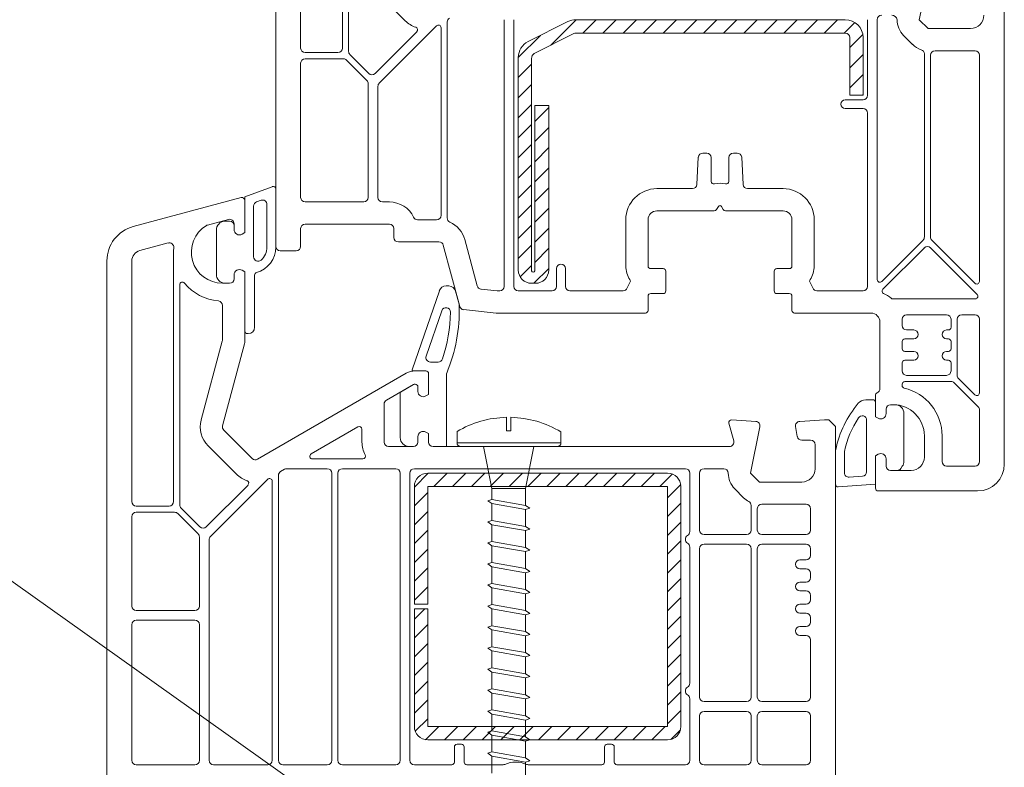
# Model space of a CAD drawing. Header units: millimetres. Extents: x -456324 to -444643, y 41194 to 44766.
# Tile 20 of 23: x -445247 to -445136, y 42923 to 43007. Entities that reach past the tile are written whole.
import ezdxf

# ---------------------------------------------------------------- set-up
doc = ezdxf.new("R2010")
doc.units = ezdxf.units.MM
doc.header["$MEASUREMENT"] = 0
doc.linetypes.add('DASHED', pattern=[19.05, 12.7, -6.35])

msp = doc.modelspace()

# ---------------------------------------------------------------- linework, layer by layer
at = {"color": 154, "linetype": 'Continuous', "lineweight": 13}
for p, q in [((-445216.19, 42921.15), (-445373.88, 43033.06)), ((-445185.51, 43006.76), (-445189.99, 43004.52)), ((-445187.44, 43004.12), (-445184.59, 43006.97)), ((-445154.29, 43006.97), (-445184.62, 43006.97)), ((-445183.83, 43005.47), (-445182.33, 43006.97)), ((-445181.56, 43005.47), (-445180.06, 43006.97)), ((-445179.3, 43005.47), (-445177.8, 43006.97)), ((-445177.04, 43005.47), (-445175.54, 43006.97)), ((-445174.77, 43005.47), (-445173.27, 43006.97)), ((-445172.51, 43005.47), (-445171.01, 43006.97)), ((-445170.25, 43005.47), (-445168.75, 43006.97)), ((-445167.99, 43005.47), (-445166.49, 43006.97)), ((-445165.72, 43005.47), (-445164.22, 43006.97)), ((-445163.46, 43005.47), (-445161.96, 43006.97)), ((-445161.2, 43005.47), (-445159.7, 43006.97)), ((-445158.93, 43005.47), (-445157.43, 43006.97)), ((-445156.67, 43005.47), (-445155.17, 43006.97)), ((-445154.41, 43005.47), (-445153.22, 43006.66)), ((-445189.31, 43003.18), (-445184.84, 43005.42)), ((-445184.62, 43005.47), (-445154.29, 43005.47)), ((-445191.09, 43002.73), (-445188.61, 43005.21)), ((-445153.79, 43003.83), (-445152.32, 43005.3)), ((-445153.79, 43004.97), (-445153.79, 42998.47)), ((-445152.29, 42998.47), (-445152.29, 43004.97)), ((-445191.09, 43002.73), (-445191.09, 42978.82)), ((-445189.59, 42978.71), (-445189.59, 43002.61)), ((-445153.79, 43001.56), (-445152.29, 43003.06)), ((-445191.09, 43000.47), (-445189.59, 43001.97)), ((-445153.79, 42999.3), (-445152.29, 43000.8)), ((-445191.09, 42998.2), (-445189.59, 42999.7)), ((-445153.79, 42998.47), (-445152.29, 42998.47)), ((-445152.36, 42998.47), (-445152.29, 42998.54)), ((-445191.09, 42995.94), (-445189.59, 42997.44)), ((-445189.25, 42997.32), (-445189.25, 42978.73)), ((-445187.67, 42997.32), (-445189.25, 42997.32)), ((-445189.25, 42995.52), (-445187.67, 42997.1)), ((-445187.67, 42978.82), (-445187.67, 42997.32)), ((-445191.09, 42993.68), (-445189.59, 42995.18)), ((-445189.25, 42993.26), (-445187.67, 42994.84)), ((-445191.09, 42991.42), (-445189.59, 42992.92)), ((-445189.25, 42991), (-445187.67, 42992.58)), ((-445191.09, 42989.15), (-445189.59, 42990.65)), ((-445189.25, 42988.74), (-445187.67, 42990.32)), ((-445191.09, 42986.89), (-445189.59, 42988.39)), ((-445189.25, 42986.47), (-445187.67, 42988.05)), ((-445191.09, 42984.63), (-445189.59, 42986.13)), ((-445189.25, 42984.21), (-445187.67, 42985.79)), ((-445191.09, 42982.36), (-445189.59, 42983.86)), ((-445189.25, 42981.95), (-445187.67, 42983.53)), ((-445191.09, 42980.1), (-445189.59, 42981.6)), ((-445189.25, 42979.68), (-445187.67, 42981.26)), ((-445190.88, 42978.05), (-445189.59, 42979.34)), ((-445189.35, 42977.32), (-445187.67, 42979)), ((-445189.59, 42977.32), (-445189.17, 42977.32)), ((-445202.79, 42954.41), (-445201.23, 42955.97)), ((-445174.29, 42955.97), (-445201.29, 42955.97)), ((-445200.61, 42954.47), (-445199.11, 42955.97)), ((-445198.49, 42954.47), (-445196.99, 42955.97)), ((-445196.37, 42954.47), (-445194.87, 42955.97)), ((-445194.25, 42954.47), (-445192.75, 42955.97)), ((-445192.13, 42954.47), (-445190.63, 42955.97)), ((-445190.01, 42954.47), (-445188.51, 42955.97)), ((-445187.88, 42954.47), (-445186.38, 42955.97)), ((-445185.76, 42954.47), (-445184.26, 42955.97)), ((-445183.64, 42954.47), (-445182.14, 42955.97)), ((-445181.52, 42954.47), (-445180.02, 42955.97)), ((-445179.4, 42954.47), (-445177.9, 42955.97)), ((-445177.28, 42954.47), (-445175.78, 42955.97)), ((-445175.16, 42954.47), (-445173.76, 42955.87)), ((-445202.79, 42954.47), (-445202.79, 42941.22)), ((-445201.29, 42954.47), (-445174.29, 42954.47)), ((-445201.29, 42941.22), (-445201.29, 42954.47)), ((-445174.29, 42953.21), (-445172.81, 42954.7)), ((-445174.29, 42954.47), (-445174.29, 42927.47)), ((-445172.79, 42927.47), (-445172.79, 42954.47)), ((-445202.79, 42952.29), (-445201.29, 42953.79)), ((-445174.29, 42951.09), (-445172.79, 42952.59)), ((-445202.79, 42950.17), (-445201.29, 42951.67)), ((-445174.29, 42948.97), (-445172.79, 42950.47)), ((-445202.79, 42948.05), (-445201.29, 42949.55)), ((-445174.29, 42946.85), (-445172.79, 42948.35)), ((-445202.79, 42945.93), (-445201.29, 42947.43)), ((-445174.29, 42944.73), (-445172.79, 42946.23)), ((-445202.79, 42943.81), (-445201.29, 42945.31)), ((-445174.29, 42942.61), (-445172.79, 42944.11)), ((-445202.79, 42941.68), (-445201.29, 42943.18)), ((-445202.79, 42941.22), (-445201.29, 42941.22)), ((-445174.29, 42940.49), (-445172.79, 42941.99)), ((-445202.79, 42940.72), (-445202.79, 42927.47)), ((-445202.79, 42939.56), (-445201.63, 42940.72)), ((-445201.29, 42940.72), (-445202.79, 42940.72)), ((-445201.29, 42927.47), (-445201.29, 42940.72)), ((-445202.79, 42937.44), (-445201.29, 42938.94)), ((-445174.29, 42938.37), (-445172.79, 42939.87)), ((-445202.79, 42935.32), (-445201.29, 42936.82)), ((-445174.29, 42936.24), (-445172.79, 42937.74)), ((-445174.29, 42934.12), (-445172.79, 42935.62)), ((-445202.79, 42933.2), (-445201.29, 42934.7)), ((-445174.29, 42932), (-445172.79, 42933.5)), ((-445202.79, 42931.08), (-445201.29, 42932.58)), ((-445174.29, 42929.88), (-445172.79, 42931.38)), ((-445202.79, 42928.96), (-445201.29, 42930.46)), ((-445174.29, 42927.76), (-445172.79, 42929.26)), ((-445202.69, 42926.93), (-445201.29, 42928.34)), ((-445201.52, 42925.99), (-445200.04, 42927.47)), ((-445174.29, 42927.47), (-445201.29, 42927.47)), ((-445199.41, 42925.97), (-445197.91, 42927.47)), ((-445197.29, 42925.97), (-445195.79, 42927.47)), ((-445195.17, 42925.97), (-445193.67, 42927.47)), ((-445193.05, 42925.97), (-445191.55, 42927.47)), ((-445190.93, 42925.97), (-445189.43, 42927.47)), ((-445188.81, 42925.97), (-445187.31, 42927.47)), ((-445186.69, 42925.97), (-445185.19, 42927.47)), ((-445184.57, 42925.97), (-445183.07, 42927.47)), ((-445182.44, 42925.97), (-445180.94, 42927.47)), ((-445180.32, 42925.97), (-445178.82, 42927.47)), ((-445178.2, 42925.97), (-445176.7, 42927.47)), ((-445176.08, 42925.97), (-445174.58, 42927.47)), ((-445173.91, 42926.02), (-445172.84, 42927.09)), ((-445201.29, 42925.97), (-445174.29, 42925.97))]:
    msp.add_line(p, q, dxfattribs=at)
at = {"color": 7, "linetype": 'Continuous', "lineweight": 20}
for p, q in [((-445218.39, 43030.84), (-445218.39, 42981.47)), ((-445215.59, 43003.77), (-445215.59, 43030.84)), ((-445210.89, 43031.82), (-445210.89, 43003.77)), ((-445210.19, 43003.4), (-445210.19, 43028.16)), ((-445145.96, 43006.97), (-445144.9, 43012.19)), ((-445136.39, 42956.97), (-445136.39, 43012.22)), ((-445207.01, 43010.05), (-445203.81, 43006.85)), ((-445199.09, 43006.72), (-445199.09, 42984.67)), ((-445192.69, 42976.97), (-445192.69, 43006.97)), ((-445191.59, 43006.97), (-445191.59, 42976.97)), ((-445151.79, 42998.47), (-445151.79, 43006.97)), ((-445150.69, 42977.74), (-445150.69, 43006.97)), ((-445144.96, 43005.97), (-445145.96, 43006.97)), ((-445202.51, 43005.62), (-445207.22, 43000.92)), ((-445200.3, 43006.28), (-445206.74, 42999.84)), ((-445199.79, 42984.97), (-445199.79, 43006.07)), ((-445140.19, 43005.97), (-445144.96, 43005.97)), ((-445147.73, 43005.2), (-445146.73, 43004.2)), ((-445211.39, 43003.27), (-445215.09, 43003.27)), ((-445139.69, 43003.47), (-445144.19, 43003.47)), ((-445215.59, 43002.07), (-445215.59, 42986.97)), ((-445210.77, 43002.57), (-445215.09, 43002.57)), ((-445208.14, 43000.14), (-445210.42, 43002.42)), ((-445207.92, 43000.92), (-445210.04, 43003.04)), ((-445145.39, 43003.12), (-445145.39, 42982.53)), ((-445144.69, 43002.97), (-445144.69, 42982.53)), ((-445139.19, 42977.54), (-445139.19, 43002.97)), ((-445207.99, 42986.97), (-445207.99, 42999.79)), ((-445206.89, 42999.48), (-445206.89, 42986.97)), ((-445154.29, 42997.97), (-445152.29, 42997.97)), ((-445152.29, 42996.97), (-445154.29, 42996.97)), ((-445151.79, 42976.97), (-445151.79, 42996.47)), ((-445170.99, 42988.44), (-445170.83, 42991.5)), ((-445170.33, 42991.97), (-445169.89, 42991.97)), ((-445169.39, 42991.47), (-445169.39, 42988.79)), ((-445167.39, 42988.79), (-445167.39, 42991.47)), ((-445166.89, 42991.97), (-445166.45, 42991.97)), ((-445165.95, 42991.5), (-445165.79, 42988.44)), ((-445218.78, 42988.19), (-445221.88, 42987.06)), ((-445218.38, 42981.41), (-445218.38, 42987.91)), ((-445175.49, 42987.97), (-445171.49, 42987.97)), ((-445165.29, 42987.97), (-445161.29, 42987.97)), ((-445222.27, 42986.96), (-445234.43, 42983.7)), ((-445221.89, 42983.02), (-445221.89, 42986.67)), ((-445221.88, 42987.06), (-445221.88, 42983.02)), ((-445220.05, 42986.66), (-445220.55, 42986.48)), ((-445220.88, 42986.01), (-445220.88, 42980.29)), ((-445219.38, 42981.41), (-445219.38, 42986.19)), ((-445215.09, 42986.47), (-445208.49, 42986.47)), ((-445206.39, 42986.47), (-445205.59, 42986.47)), ((-445175.49, 42985.47), (-445169.03, 42985.47)), ((-445168.77, 42985.62), (-445168.56, 42985.97)), ((-445168.22, 42985.97), (-445168.02, 42985.62)), ((-445167.76, 42985.47), (-445161.29, 42985.47)), ((-445226.07, 42983.87), (-445223.72, 42984.5)), ((-445223.58, 42984.32), (-445223.88, 42984.32)), ((-445202.43, 42984.47), (-445200.29, 42984.47)), ((-445178.99, 42979.27), (-445178.99, 42984.47)), ((-445176.49, 42979.27), (-445176.49, 42984.47)), ((-445160.29, 42984.47), (-445160.29, 42979.27)), ((-445157.79, 42984.47), (-445157.79, 42979.27)), ((-445225.08, 42983.31), (-445225.08, 42978.33)), ((-445223.09, 42984.02), (-445223.09, 42983.37)), ((-445223.08, 42983.37), (-445223.08, 42983.82)), ((-445215.59, 42981.47), (-445215.59, 42983.47)), ((-445215.09, 42983.97), (-445205.59, 42983.97)), ((-445205.09, 42983.47), (-445205.09, 42982.47)), ((-445222.19, 42982.85), (-445221.89, 42983.02)), ((-445221.88, 42983.02), (-445222.18, 42982.85)), ((-445197.12, 42982.25), (-445195.72, 42977.03)), ((-445145.54, 42982.17), (-445150.18, 42977.53)), ((-445144.54, 42982.17), (-445139.7, 42977.33)), ((-445233.7, 42981), (-445230.5, 42981.86)), ((-445217.89, 42980.97), (-445216.09, 42980.97)), ((-445204.59, 42981.97), (-445200.02, 42981.97)), ((-445199.54, 42981.6), (-445197.69, 42974.72)), ((-445150.06, 42976.66), (-445145.39, 42981.33)), ((-445144.69, 42981.33), (-445139.44, 42976.08)), ((-445229.89, 42980.82), (-445229.89, 42952.77)), ((-445237.39, 42979.84), (-445237.39, 42914.47)), ((-445234.59, 42952.77), (-445234.59, 42979.84)), ((-445221.89, 42978.62), (-445222.19, 42978.79)), ((-445222.18, 42978.79), (-445221.88, 42978.62)), ((-445186.79, 42976.97), (-445186.79, 42978.97)), ((-445185.79, 42978.97), (-445185.79, 42976.97)), ((-445174.79, 42978.97), (-445176.19, 42978.97)), ((-445160.59, 42978.97), (-445161.99, 42978.97)), ((-445223.09, 42978.27), (-445223.09, 42977.82)), ((-445223.08, 42977.82), (-445223.08, 42978.27)), ((-445221.89, 42970.63), (-445221.89, 42978.62)), ((-445221.88, 42978.62), (-445221.88, 42971.97)), ((-445220.78, 42972.37), (-445220.78, 42978.24)), ((-445174.49, 42976.47), (-445174.49, 42978.67)), ((-445162.29, 42978.67), (-445162.29, 42976.47)), ((-445229.19, 42952.4), (-445229.19, 42977.16)), ((-445223.59, 42977.32), (-445224.39, 42977.32)), ((-445223.88, 42977.32), (-445223.58, 42977.32)), ((-445199.23, 42977.02), (-445198.92, 42977.02)), ((-445195.29, 42976.66), (-445193.49, 42976.47)), ((-445203.05, 42967.6), (-445199.98, 42976.49)), ((-445198.15, 42976.42), (-445197.76, 42974.98)), ((-445193.43, 42976.47), (-445193.19, 42976.47)), ((-445191.09, 42976.47), (-445187.29, 42976.47)), ((-445185.29, 42976.47), (-445179.3, 42976.47)), ((-445176.49, 42974.27), (-445176.49, 42975.87)), ((-445176.19, 42976.17), (-445174.79, 42976.17)), ((-445161.99, 42976.17), (-445160.59, 42976.17)), ((-445160.29, 42975.87), (-445160.29, 42974.27)), ((-445157.48, 42976.47), (-445152.29, 42976.47)), ((-445139.66, 42975.57), (-445148.94, 42975.57)), ((-445224.39, 42974.84), (-445224.39, 42970.96)), ((-445197.26, 42974.36), (-445193.59, 42973.97)), ((-445199.7, 42974.24), (-445201.46, 42969.13)), ((-445193.59, 42973.97), (-445176.79, 42973.97)), ((-445159.99, 42973.97), (-445151.39, 42973.97)), ((-445147.89, 42973.27), (-445147.89, 42972.57)), ((-445142.89, 42973.77), (-445147.39, 42973.77)), ((-445142.39, 42972.37), (-445142.39, 42973.27)), ((-445141.69, 42966.97), (-445141.69, 42973.27)), ((-445141.19, 42973.77), (-445139.69, 42973.77)), ((-445139.19, 42973.27), (-445139.19, 42964.99)), ((-445150.39, 42972.97), (-445150.39, 42965.47)), ((-445221.58, 42971.67), (-445221.48, 42971.67)), ((-445146.59, 42971.07), (-445147.59, 42971.07)), ((-445147.39, 42972.07), (-445146.59, 42972.07)), ((-445142.89, 42972.07), (-445142.69, 42972.07)), ((-445142.69, 42971.07), (-445142.89, 42971.07)), ((-445224.41, 42970.83), (-445226.79, 42961.95)), ((-445224.37, 42961.3), (-445221.91, 42970.5)), ((-445147.89, 42970.77), (-445147.89, 42969.97)), ((-445142.39, 42969.97), (-445142.39, 42970.77)), ((-445147.59, 42969.67), (-445146.59, 42969.67)), ((-445142.89, 42969.67), (-445142.69, 42969.67)), ((-445200.99, 42968.47), (-445200.1, 42968.47)), ((-445147.89, 42968.37), (-445147.89, 42967.47)), ((-445146.59, 42968.67), (-445147.59, 42968.67)), ((-445142.69, 42968.67), (-445142.89, 42968.67)), ((-445142.39, 42967.47), (-445142.39, 42968.37)), ((-445203.7, 42967.2), (-445220.44, 42957.54)), ((-445201.49, 42967.47), (-445202.95, 42967.47)), ((-445201.49, 42967.47), (-445202.7, 42967.47)), ((-445201.19, 42964.82), (-445201.19, 42967.17)), ((-445201.19, 42964.82), (-445201.19, 42967.17)), ((-445199.19, 42967.04), (-445199.19, 42958.97)), ((-445147.39, 42966.97), (-445142.89, 42966.97)), ((-445139.7, 42964.78), (-445141.54, 42966.62)), ((-445205.94, 42964.18), (-445202.9, 42965.93)), ((-445204.36, 42965.09), (-445202.9, 42965.93)), ((-445202.75, 42965.97), (-445202.69, 42965.97)), ((-445202.75, 42965.97), (-445202.69, 42965.97)), ((-445202.39, 42965.67), (-445202.39, 42965.17)), ((-445202.39, 42965.67), (-445202.39, 42965.17)), ((-445147.89, 42965.97), (-445147.89, 42965.82)), ((-445142.39, 42966.27), (-445147.59, 42966.27)), ((-445139.34, 42963.42), (-445142.04, 42966.12)), ((-445204.39, 42959.97), (-445204.39, 42964.83)), ((-445201.49, 42964.65), (-445201.19, 42964.82)), ((-445201.49, 42964.65), (-445201.19, 42964.82)), ((-445150.89, 42964.73), (-445150.89, 42962.32)), ((-445206.19, 42959.47), (-445206.19, 42963.74)), ((-445151.99, 42964.22), (-445151.19, 42964.22)), ((-445150.89, 42963.92), (-445150.89, 42962.32)), ((-445149.19, 42963.67), (-445148.89, 42963.67)), ((-445149.19, 42963.67), (-445148.69, 42963.67)), ((-445150.89, 42962.32), (-445150.59, 42962.15)), ((-445150.89, 42962.32), (-445150.59, 42962.15)), ((-445149.69, 42962.67), (-445149.69, 42963.17)), ((-445149.69, 42962.67), (-445149.69, 42963.17)), ((-445147.69, 42962.67), (-445147.69, 42957.32)), ((-445139.19, 42957.27), (-445139.19, 42963.07)), ((-445209.14, 42961.17), (-445214.41, 42958.13)), ((-445167.38, 42961.59), (-445166.85, 42959.6)), ((-445164.36, 42961.79), (-445167.07, 42961.97)), ((-445164.96, 42955.97), (-445163.9, 42961.19)), ((-445159.88, 42961.2), (-445159.69, 42960.08)), ((-445156.64, 42961.97), (-445159.42, 42961.79)), ((-445156.14, 42961.97), (-445156.64, 42961.97)), ((-445155.39, 42961.22), (-445156.14, 42961.97)), ((-445155.39, 42914.47), (-445155.39, 42961.22)), ((-445151.89, 42961.92), (-445151.89, 42956.12)), ((-445221.04, 42957.62), (-445224.24, 42960.82)), ((-445208.69, 42959.47), (-445208.69, 42960.91)), ((-445202.39, 42960.07), (-445202.39, 42959.47)), ((-445202.39, 42960.07), (-445202.39, 42959.47)), ((-445201.19, 42960.42), (-445201.49, 42960.59)), ((-445201.19, 42960.42), (-445201.49, 42960.59)), ((-445201.19, 42959.47), (-445201.19, 42960.42)), ((-445201.19, 42959.47), (-445201.19, 42960.42)), ((-445145.39, 42960.17), (-445145.39, 42957.77)), ((-445143.39, 42960.17), (-445143.39, 42957.27)), ((-445226.01, 42959.05), (-445222.81, 42955.85)), ((-445202.89, 42958.97), (-445205.69, 42958.97)), ((-445202.89, 42958.97), (-445203.39, 42958.97)), ((-445167.33, 42958.97), (-445200.69, 42958.97)), ((-445199.19, 42958.97), (-445200.69, 42958.97)), ((-445159.19, 42959.67), (-445158.19, 42959.67)), ((-445157.69, 42959.17), (-445157.69, 42956.47)), ((-445155.39, 42954.72), (-445155.39, 42958.42)), ((-445154.39, 42956.01), (-445154.39, 42958.42)), ((-445150.59, 42958.09), (-445150.89, 42957.92)), ((-445150.59, 42958.09), (-445150.89, 42957.92)), ((-445150.89, 42957.92), (-445150.89, 42954.27)), ((-445150.89, 42957.92), (-445150.89, 42954.72)), ((-445214.26, 42957.57), (-445208.58, 42957.57)), ((-445149.69, 42956.77), (-445149.69, 42957.57)), ((-445149.69, 42956.77), (-445149.69, 42957.57)), ((-445147.87, 42956.74), (-445148.05, 42956.48)), ((-445142.89, 42956.77), (-445139.69, 42956.77)), ((-445218.09, 42955.72), (-445218.09, 42923.67)), ((-445217.4, 42956.4), (-445217.84, 42956.15)), ((-445212.59, 42956.47), (-445217.15, 42956.47)), ((-445212.09, 42923.67), (-445212.09, 42955.97)), ((-445211.39, 42923.67), (-445211.39, 42955.97)), ((-445210.89, 42956.47), (-445204.89, 42956.47)), ((-445204.39, 42955.97), (-445204.39, 42923.67)), ((-445203.29, 42923.67), (-445203.29, 42955.97)), ((-445202.79, 42956.47), (-445172.29, 42956.47)), ((-445171.79, 42955.97), (-445171.79, 42949.39)), ((-445170.69, 42949.57), (-445170.69, 42955.97)), ((-445170.19, 42956.47), (-445167.96, 42956.47)), ((-445163.96, 42954.97), (-445164.96, 42955.97)), ((-445152.36, 42955.62), (-445153.86, 42955.51)), ((-445146.89, 42956.27), (-445149.19, 42956.27)), ((-445148.46, 42956.27), (-445149.19, 42956.27)), ((-445221.51, 42954.62), (-445226.22, 42949.92)), ((-445219.3, 42955.28), (-445225.74, 42948.84)), ((-445218.79, 42923.67), (-445218.79, 42955.07)), ((-445159.19, 42954.97), (-445163.96, 42954.97)), ((-445150.89, 42954.72), (-445155.09, 42954.42)), ((-445166.73, 42954.2), (-445165.73, 42953.2)), ((-445150.59, 42953.97), (-445139.39, 42953.97)), ((-445230.39, 42952.27), (-445234.09, 42952.27)), ((-445164.89, 42952.33), (-445164.89, 42949.57)), ((-445158.69, 42952.47), (-445163.69, 42952.47)), ((-445234.59, 42941.02), (-445234.59, 42951.07)), ((-445234.09, 42951.57), (-445229.77, 42951.57)), ((-445229.42, 42951.42), (-445227.14, 42949.14)), ((-445226.92, 42949.92), (-445229.04, 42952.04)), ((-445164.19, 42951.97), (-445164.19, 42949.57)), ((-445158.19, 42949.57), (-445158.19, 42951.97)), ((-445165.39, 42949.07), (-445170.19, 42949.07)), ((-445163.69, 42949.07), (-445158.69, 42949.07)), ((-445226.99, 42948.79), (-445226.99, 42941.02)), ((-445225.89, 42948.48), (-445225.89, 42923.67)), ((-445165.39, 42947.97), (-445170.19, 42947.97)), ((-445158.69, 42947.97), (-445163.69, 42947.97)), ((-445171.79, 42947.65), (-445171.79, 42932.34)), ((-445170.69, 42947.47), (-445170.69, 42930.77)), ((-445164.89, 42930.77), (-445164.89, 42947.47)), ((-445164.19, 42947.47), (-445164.19, 42930.77)), ((-445158.19, 42946.72), (-445158.19, 42947.47)), ((-445159.39, 42946.22), (-445158.69, 42946.22)), ((-445158.69, 42945.22), (-445159.39, 42945.22)), ((-445158.19, 42944.22), (-445158.19, 42944.72)), ((-445159.39, 42943.72), (-445158.69, 42943.72)), ((-445158.69, 42942.72), (-445159.39, 42942.72)), ((-445158.19, 42941.72), (-445158.19, 42942.22)), ((-445159.39, 42941.22), (-445158.69, 42941.22)), ((-445227.49, 42940.52), (-445234.09, 42940.52)), ((-445158.69, 42940.22), (-445159.39, 42940.22)), ((-445234.59, 42938.92), (-445234.59, 42923.67)), ((-445227.49, 42939.42), (-445234.09, 42939.42)), ((-445226.99, 42923.67), (-445226.99, 42938.92)), ((-445158.19, 42939.22), (-445158.19, 42939.72)), ((-445159.39, 42938.72), (-445158.69, 42938.72)), ((-445158.69, 42937.72), (-445159.39, 42937.72)), ((-445158.19, 42930.77), (-445158.19, 42937.22)), ((-445171.79, 42930.6), (-445171.79, 42923.67)), ((-445170.19, 42930.27), (-445165.39, 42930.27)), ((-445163.69, 42930.27), (-445158.69, 42930.27)), ((-445165.39, 42929.17), (-445170.19, 42929.17)), ((-445158.69, 42929.17), (-445163.69, 42929.17)), ((-445170.69, 42928.67), (-445170.69, 42923.67)), ((-445164.89, 42923.67), (-445164.89, 42928.67)), ((-445164.19, 42928.67), (-445164.19, 42923.67)), ((-445158.19, 42923.67), (-445158.19, 42928.67)), ((-445198.29, 42925.17), (-445198.29, 42923.47)), ((-445197.49, 42925.47), (-445197.99, 42925.47)), ((-445197.19, 42923.47), (-445197.19, 42925.17)), ((-445181.39, 42925.17), (-445181.39, 42923.47)), ((-445180.59, 42925.47), (-445181.09, 42925.47)), ((-445180.29, 42923.47), (-445180.29, 42925.17)), ((-445234.09, 42923.17), (-445227.49, 42923.17)), ((-445225.39, 42923.17), (-445219.29, 42923.17)), ((-445217.59, 42923.17), (-445212.59, 42923.17)), ((-445204.89, 42923.17), (-445210.89, 42923.17)), ((-445198.59, 42923.17), (-445202.79, 42923.17)), ((-445192.81, 42923.17), (-445196.89, 42923.17)), ((-445181.69, 42923.17), (-445189.97, 42923.17)), ((-445172.29, 42923.17), (-445179.99, 42923.17)), ((-445170.19, 42923.17), (-445165.39, 42923.17)), ((-445163.69, 42923.17), (-445158.69, 42923.17))]:
    msp.add_line(p, q, dxfattribs=at)
at = {"color": 7, "linetype": 'DASHED', "lineweight": 20}
for p, q in [((-445192.42, 42962.25), (-445192.42, 42960.73)), ((-445191.93, 42962.25), (-445191.93, 42960.73)), ((-445197.99, 42960.65), (-445197.99, 42959.36)), ((-445192.42, 42960.73), (-445191.93, 42960.73)), ((-445186.29, 42960.61), (-445186.29, 42959.36)), ((-445186.29, 42959.36), (-445197.99, 42959.36)), ((-445186.68, 42958.97), (-445197.6, 42958.97)), ((-445194.06, 42954.24), (-445195.01, 42958.97)), ((-445190.17, 42958.97), (-445194.15, 42958.97)), ((-445189.33, 42958.97), (-445190.28, 42954.24)), ((-445190.28, 42954.24), (-445194.06, 42954.24)), ((-445194.06, 42954.24), (-445194.06, 42953.01)), ((-445190.28, 42954.24), (-445190.28, 42952.34)), ((-445194.06, 42953.01), (-445194.54, 42952.86)), ((-445194.06, 42953.01), (-445194.54, 42952.86)), ((-445194.54, 42952.86), (-445194.06, 42952.54)), ((-445194.54, 42952.86), (-445194.06, 42952.54)), ((-445190.28, 42952.34), (-445194.06, 42953.01)), ((-445190.28, 42952.34), (-445194.06, 42953.01)), ((-445190.28, 42951.87), (-445194.06, 42952.54)), ((-445190.28, 42951.87), (-445194.06, 42952.54)), ((-445194.06, 42952.54), (-445194.06, 42950.64)), ((-445190.28, 42952.34), (-445189.8, 42952.02)), ((-445190.28, 42952.34), (-445189.8, 42952.02)), ((-445189.8, 42952.02), (-445190.28, 42951.87)), ((-445189.8, 42952.02), (-445190.28, 42951.87)), ((-445190.28, 42951.87), (-445190.28, 42949.98)), ((-445194.06, 42950.64), (-445194.54, 42950.49)), ((-445194.54, 42950.49), (-445194.06, 42950.17)), ((-445190.28, 42949.98), (-445194.06, 42950.64)), ((-445190.28, 42949.5), (-445194.06, 42950.17)), ((-445194.06, 42950.17), (-445194.06, 42948.28)), ((-445190.28, 42949.98), (-445189.8, 42949.66)), ((-445189.8, 42949.66), (-445190.28, 42949.5)), ((-445190.28, 42949.5), (-445190.28, 42947.61)), ((-445194.06, 42948.28), (-445194.54, 42948.12)), ((-445194.54, 42948.12), (-445194.06, 42947.8)), ((-445190.28, 42947.61), (-445194.06, 42948.28)), ((-445190.28, 42947.14), (-445194.06, 42947.8)), ((-445194.06, 42947.8), (-445194.06, 42945.91)), ((-445190.28, 42947.61), (-445189.8, 42947.29)), ((-445189.8, 42947.29), (-445190.28, 42947.14)), ((-445190.28, 42947.14), (-445190.28, 42945.24)), ((-445194.06, 42945.91), (-445194.54, 42945.76)), ((-445194.54, 42945.76), (-445194.06, 42945.44)), ((-445190.28, 42945.24), (-445194.06, 42945.91)), ((-445190.28, 42944.77), (-445194.06, 42945.44)), ((-445194.06, 42945.44), (-445194.06, 42943.54)), ((-445190.28, 42945.24), (-445189.8, 42944.92)), ((-445189.8, 42944.92), (-445190.28, 42944.77)), ((-445190.28, 42944.77), (-445190.28, 42942.88)), ((-445194.06, 42943.54), (-445194.54, 42943.39)), ((-445194.54, 42943.39), (-445194.06, 42943.07)), ((-445190.28, 42942.88), (-445194.06, 42943.54)), ((-445194.06, 42943.07), (-445194.06, 42941.18)), ((-445190.28, 42942.4), (-445194.06, 42943.07)), ((-445190.28, 42942.88), (-445189.8, 42942.56)), ((-445189.8, 42942.56), (-445190.28, 42942.4)), ((-445190.28, 42942.4), (-445190.28, 42940.51)), ((-445194.06, 42941.18), (-445194.54, 42941.02)), ((-445190.28, 42940.51), (-445194.06, 42941.18)), ((-445194.54, 42941.02), (-445194.06, 42940.7)), ((-445190.28, 42940.04), (-445194.06, 42940.7)), ((-445194.06, 42940.7), (-445194.06, 42938.81)), ((-445190.28, 42940.51), (-445189.8, 42940.19)), ((-445189.8, 42940.19), (-445190.28, 42940.04)), ((-445190.28, 42940.04), (-445190.28, 42938.14)), ((-445194.06, 42938.81), (-445194.54, 42938.66)), ((-445194.54, 42938.66), (-445194.06, 42938.34)), ((-445190.28, 42938.14), (-445194.06, 42938.81)), ((-445190.28, 42937.67), (-445194.06, 42938.34)), ((-445194.06, 42938.34), (-445194.06, 42936.44)), ((-445190.28, 42938.14), (-445189.8, 42937.82)), ((-445189.8, 42937.82), (-445190.28, 42937.67)), ((-445190.28, 42937.67), (-445190.28, 42935.78)), ((-445194.06, 42936.44), (-445194.54, 42936.29)), ((-445194.54, 42936.29), (-445194.06, 42935.97)), ((-445190.28, 42935.78), (-445194.06, 42936.44)), ((-445194.06, 42935.97), (-445194.06, 42934.08)), ((-445190.28, 42935.3), (-445194.06, 42935.97)), ((-445190.28, 42935.78), (-445189.8, 42935.46)), ((-445189.8, 42935.46), (-445190.28, 42935.3)), ((-445190.28, 42935.3), (-445190.28, 42933.41)), ((-445194.06, 42934.08), (-445194.54, 42933.92)), ((-445194.54, 42933.92), (-445194.06, 42933.6)), ((-445190.28, 42933.41), (-445194.06, 42934.08)), ((-445190.28, 42932.94), (-445194.06, 42933.6)), ((-445194.06, 42933.6), (-445194.06, 42931.71)), ((-445190.28, 42933.41), (-445189.8, 42933.09)), ((-445189.8, 42933.09), (-445190.28, 42932.94)), ((-445190.28, 42932.94), (-445190.28, 42931.04)), ((-445194.06, 42931.71), (-445194.54, 42931.56)), ((-445194.54, 42931.56), (-445194.06, 42931.24)), ((-445190.28, 42931.04), (-445194.06, 42931.71)), ((-445190.28, 42930.57), (-445194.06, 42931.24)), ((-445194.06, 42931.24), (-445194.06, 42929.34)), ((-445190.28, 42931.04), (-445189.8, 42930.72)), ((-445189.8, 42930.72), (-445190.28, 42930.57)), ((-445190.28, 42930.57), (-445190.28, 42928.68)), ((-445194.06, 42929.34), (-445194.54, 42929.19)), ((-445194.54, 42929.19), (-445194.06, 42928.87)), ((-445190.28, 42928.68), (-445194.06, 42929.34)), ((-445190.28, 42928.2), (-445194.06, 42928.87)), ((-445194.06, 42928.87), (-445194.06, 42926.98)), ((-445190.28, 42928.68), (-445189.8, 42928.36)), ((-445189.8, 42928.36), (-445190.28, 42928.2)), ((-445190.28, 42928.2), (-445190.28, 42926.31)), ((-445194.06, 42926.98), (-445194.54, 42926.82)), ((-445194.54, 42926.82), (-445194.06, 42926.5)), ((-445190.28, 42926.31), (-445194.06, 42926.98)), ((-445190.28, 42925.84), (-445194.06, 42926.5)), ((-445194.06, 42926.5), (-445194.06, 42924.61)), ((-445190.28, 42926.31), (-445189.8, 42925.99)), ((-445189.8, 42925.99), (-445190.28, 42925.84)), ((-445190.28, 42925.84), (-445190.28, 42923.94)), ((-445194.06, 42924.61), (-445194.54, 42924.46)), ((-445194.54, 42924.46), (-445194.06, 42924.14)), ((-445190.28, 42923.94), (-445194.06, 42924.61)), ((-445190.28, 42923.47), (-445194.06, 42924.14)), ((-445194.06, 42924.14), (-445194.06, 42922.24)), ((-445190.28, 42923.94), (-445189.8, 42923.62)), ((-445189.8, 42923.62), (-445190.28, 42923.47)), ((-445190.28, 42923.47), (-445190.28, 42921.58))]:
    msp.add_line(p, q, dxfattribs=at)
at = {"color": 7, "linetype": 'Continuous', "lineweight": 20}
for centre, radius, start, end in [((-445201.69, 43008.97), 3, 225, 251.7177), ((-445198.59, 43006.72), 0.5, 120, 180), ((-445150.19, 43006.97), 0.5, 90, 180), ((-445149.05, 43006.88), 0.594, 9.0812, 91.3077), ((-445145.96, 43006.97), 2.5, 180, 225), ((-445140.19, 43007.47), 1.5, 270, 0), ((-445202.73, 43005.84), 0.3, 315, 71.7177), ((-445200.09, 43006.07), 0.3, 0, 135), ((-445215.09, 43003.77), 0.5, 180, 270), ((-445211.39, 43003.77), 0.5, 270, 0), ((-445209.69, 43003.4), 0.5, 180, 225), ((-445144.96, 43005.97), 2.5, 225, 251.9843), ((-445145.89, 43003.12), 0.5, 0, 71.9843), ((-445144.19, 43002.97), 0.5, 90, 180), ((-445139.69, 43002.97), 0.5, 0, 90), ((-445215.09, 43002.07), 0.5, 90, 180), ((-445210.77, 43002.07), 0.5, 45, 90), ((-445207.57, 43001.27), 0.5, 225, 315), ((-445208.49, 42999.79), 0.5, 0, 45), ((-445206.39, 42999.48), 0.5, 135, 180), ((-445154.29, 42997.47), 0.5, 90, 270), ((-445152.29, 42998.47), 0.5, 270, 0), ((-445152.29, 42996.47), 0.5, 0, 90), ((-445170.33, 42991.47), 0.5, 90, 177), ((-445169.89, 42991.47), 0.5, 0, 90), ((-445166.89, 42991.47), 0.5, 90, 180), ((-445166.45, 42991.47), 0.5, 3, 90), ((-445169.09, 42988.79), 0.3, 180, 283.4934), ((-445167.69, 42988.79), 0.3, 256.5066, 0), ((-445218.68, 42987.91), 0.3, 359.9996, 110), ((-445175.49, 42984.47), 3.5, 90, 180), ((-445171.49, 42988.47), 0.5, 270, 357), ((-445168.39, 42985.87), 2.7, 76.5066, 103.4934), ((-445165.29, 42988.47), 0.5, 183, 270), ((-445161.29, 42984.47), 3.5, 0, 90), ((-445222.19, 42986.67), 0.3, 0, 105), ((-445219.88, 42986.19), 0.5, 359.9997, 110), ((-445215.09, 42986.97), 0.5, 180, 270), ((-445208.49, 42986.97), 0.5, 270, 0), ((-445206.39, 42986.97), 0.5, 180, 270), ((-445220.38, 42986.01), 0.5, 110, 180), ((-445205.59, 42983.47), 3, 25.3769, 90), ((-445175.49, 42984.47), 1, 90, 180), ((-445169.03, 42985.77), 0.3, 270, 330), ((-445168.39, 42985.87), 0.2, 30, 150), ((-445167.76, 42985.77), 0.3, 210, 270), ((-445161.29, 42984.47), 1, 0, 90), ((-445224.08, 42983.31), 1, 94.5886, 180), ((-445223.88, 42980.82), 3.5, 90, 94.5886), ((-445223.59, 42984.02), 0.5, 0, 105), ((-445223.58, 42983.82), 0.5, 0, 90), ((-445202.43, 42984.97), 0.5, 205.3769, 270), ((-445200.29, 42984.97), 0.5, 270, 0), ((-445198.59, 42984.67), 0.5, 180, 245.9341), ((-445233.39, 42979.84), 4, 105, 180), ((-445224.39, 42980.82), 3.5, 121.1738, 270), ((-445225.94, 42983.39), 0.5, 105, 121.1738), ((-445222.49, 42983.37), 0.6, 180, 300), ((-445222.48, 42983.37), 0.6, 180, 300), ((-445215.09, 42983.47), 0.5, 90, 180), ((-445205.59, 42983.47), 0.5, 0, 90), ((-445200.02, 42981.47), 3, 15, 65.9341), ((-445204.59, 42982.47), 0.5, 180, 270), ((-445145.89, 42982.53), 0.5, 315, 0), ((-445144.19, 42982.53), 0.5, 180, 225), ((-445233.39, 42979.84), 1.2, 105, 180), ((-445230.37, 42981.37), 0.5, 354.7036, 105), ((-445224.39, 42980.82), 5.5, 174.7036, 180), ((-445221.38, 42981.41), 3, 285.8272, 359.9997), ((-445221.38, 42981.41), 2, 311.8121, 359.9997), ((-445217.89, 42981.47), 0.5, 180, 270), ((-445216.09, 42981.47), 0.5, 270, 0), ((-445200.02, 42981.47), 0.5, 15, 90), ((-445145.04, 42980.97), 0.5, 45, 135), ((-445220.38, 42980.29), 0.5, 180, 311.8121), ((-445222.49, 42978.27), 0.6, 60, 180), ((-445222.48, 42978.27), 0.6, 60, 180), ((-445186.29, 42978.97), 0.5, 0, 180), ((-445176.19, 42979.27), 2.8, 180, 213.2564), ((-445176.19, 42979.27), 0.3, 180, 270), ((-445174.79, 42978.67), 0.3, 0, 90), ((-445161.99, 42978.67), 0.3, 90, 180), ((-445160.59, 42979.27), 0.3, 270, 0), ((-445160.59, 42979.27), 2.8, 326.7436, 0), ((-445224.08, 42978.33), 1, 180, 265.4114), ((-445223.59, 42977.82), 0.5, 270, 0), ((-445223.58, 42977.82), 0.5, 270, 0), ((-445220.48, 42978.24), 0.3, 105.8272, 180), ((-445178.78, 42977.57), 0.3, 326.7436, 33.2564), ((-445158, 42977.57), 0.3, 146.7436, 213.2564), ((-445150.39, 42977.74), 0.3, 180, 315), ((-445228.89, 42977.16), 0.3, 39.1167, 180), ((-445224.39, 42980.82), 5.5, 219.1167, 265.2198), ((-445223.88, 42980.82), 3.5, 265.4114, 270), ((-445199.23, 42976.22), 0.8, 90, 160), ((-445198.92, 42976.22), 0.8, 15, 90), ((-445195.24, 42977.16), 0.5, 195, 264), ((-445193.19, 42976.97), 0.5, 270, 0), ((-445191.09, 42976.97), 0.5, 180, 270), ((-445187.29, 42976.97), 0.5, 270, 0), ((-445185.29, 42976.97), 0.5, 180, 270), ((-445179.3, 42976.97), 0.5, 270, 340.5288), ((-445176.19, 42975.87), 2.8, 146.7436, 160.5288), ((-445160.59, 42975.87), 2.8, 19.4712, 33.2564), ((-445157.48, 42976.97), 0.5, 199.4712, 270), ((-445152.29, 42976.97), 0.5, 270, 0), ((-445149.85, 42976.44), 0.3, 135, 246.1133), ((-445139.49, 42977.54), 0.3, 225, 0), ((-445193.43, 42976.97), 0.5, 264, 270), ((-445176.19, 42975.87), 0.3, 90, 180), ((-445174.79, 42976.47), 0.3, 270, 0), ((-445161.99, 42976.47), 0.3, 180, 270), ((-445160.59, 42975.87), 0.3, 0, 90), ((-445151.39, 42972.97), 3.5, 49.7434, 66.1133), ((-445148.94, 42975.87), 0.3, 229.7434, 270), ((-445139.66, 42975.87), 0.3, 270, 45), ((-445224.89, 42974.84), 0.5, 0, 85.2198), ((-445199.23, 42974.08), 0.5, 359.2457, 161), ((-445215.98, 42974.3), 18.25, 337.2107, 1.5469), ((-445198.53, 42974.77), 0.8, 1.5469, 15), ((-445197.21, 42974.85), 0.5, 195, 264), ((-445215.98, 42974.3), 17.25, 341.4457, 359.2457), ((-445176.79, 42974.27), 0.3, 270, 0), ((-445159.99, 42974.27), 0.3, 180, 270), ((-445151.39, 42972.97), 1, 0, 90), ((-445147.39, 42973.27), 0.5, 90, 180), ((-445142.89, 42973.27), 0.5, 0, 90), ((-445141.19, 42973.27), 0.5, 90, 180), ((-445139.69, 42973.27), 0.5, 0, 90), ((-445221.48, 42972.37), 0.7, 270, 0), ((-445147.39, 42972.57), 0.5, 180, 270), ((-445142.69, 42972.37), 0.3, 270, 0), ((-445221.58, 42971.97), 0.3, 180, 270), ((-445147.59, 42970.77), 0.3, 90, 180), ((-445146.59, 42971.57), 0.5, 270, 90), ((-445142.89, 42971.57), 0.5, 90, 270), ((-445142.69, 42970.77), 0.3, 0, 90), ((-445224.89, 42970.96), 0.5, 345, 0), ((-445222.39, 42970.63), 0.5, 345, 0), ((-445147.59, 42969.97), 0.3, 180, 270), ((-445142.69, 42969.97), 0.3, 270, 0), ((-445200.99, 42968.97), 0.5, 161, 270), ((-445200.1, 42968.97), 0.5, 270, 341.4457), ((-445146.59, 42969.17), 0.5, 270, 90), ((-445142.89, 42969.17), 0.5, 90, 270), ((-445147.59, 42968.37), 0.3, 90, 180), ((-445142.69, 42968.37), 0.3, 0, 90), ((-445202.7, 42965.47), 2, 90, 120), ((-445202.95, 42967.57), 0.1, 161, 270), ((-445201.49, 42967.17), 0.3, 0, 90), ((-445201.49, 42967.17), 0.3, 0, 90), ((-445198.69, 42967.04), 0.5, 157.2107, 180), ((-445147.39, 42967.47), 0.5, 180, 270), ((-445142.89, 42967.47), 0.5, 270, 0), ((-445141.19, 42966.97), 0.5, 180, 225), ((-445202.75, 42965.67), 0.3, 90, 120), ((-445202.75, 42965.67), 0.3, 90, 120), ((-445202.69, 42965.67), 0.3, 0, 90), ((-445202.69, 42965.67), 0.3, 0, 90), ((-445150.89, 42965.47), 0.5, 292.0243, 0), ((-445147.59, 42965.97), 0.3, 90, 180), ((-445147.59, 42965.82), 0.3, 180, 257.0478), ((-445148.89, 42960.17), 5.5, 0, 77.0478), ((-445142.39, 42965.77), 0.5, 45, 90), ((-445203.39, 42964.83), 1, 165.1703, 180), ((-445201.79, 42965.17), 0.6, 180, 300), ((-445201.79, 42965.17), 0.6, 180, 300), ((-445150.59, 42964.73), 0.3, 112.0243, 180), ((-445139.49, 42964.99), 0.3, 225, 0), ((-445205.69, 42963.74), 0.5, 120, 180), ((-445143.63, 42956.12), 12, 140.0616, 167.9448), ((-445151.99, 42963.12), 1.1, 90, 140.0616), ((-445151.19, 42963.92), 0.3, 0, 90), ((-445149.19, 42963.17), 0.5, 90, 180), ((-445149.19, 42963.17), 0.5, 90, 180), ((-445148.89, 42960.17), 3.5, 0, 90), ((-445148.69, 42962.67), 1, 0, 90), ((-445139.69, 42963.07), 0.5, 0, 45), ((-445143.63, 42956.12), 11, 146.5159, 167.9448), ((-445152.39, 42961.92), 0.5, 0, 146.5159), ((-445150.29, 42962.67), 0.6, 240, 0), ((-445150.29, 42962.67), 0.6, 240, 0), ((-445223.89, 42961.17), 3, 165, 225), ((-445223.89, 42961.17), 0.5, 165, 225), ((-445208.99, 42960.91), 0.3, 0, 120), ((-445167.09, 42961.67), 0.3, 86.2, 195), ((-445164.39, 42961.29), 0.5, 348.5, 86.2), ((-445159.39, 42961.29), 0.5, 93.8, 190), ((-445203.39, 42959.97), 1, 180, 270), ((-445201.79, 42960.07), 0.6, 60, 180), ((-445201.79, 42960.07), 0.6, 60, 180), ((-445159.19, 42960.17), 0.5, 190, 270), ((-445205.69, 42959.47), 3, 180, 209.0025), ((-445205.69, 42959.47), 0.5, 180, 270), ((-445202.89, 42959.47), 0.5, 270, 0), ((-445202.89, 42959.47), 0.5, 270, 0), ((-445200.69, 42959.47), 0.5, 180, 270), ((-445200.69, 42959.47), 0.5, 180, 270), ((-445167.33, 42959.47), 0.5, 270, 15), ((-445158.19, 42959.17), 0.5, 0, 90), ((-445214.26, 42957.87), 0.3, 120, 270), ((-445208.58, 42957.87), 0.3, 270, 29.0025), ((-445154.39, 42958.42), 1, 167.9448, 180), ((-445150.29, 42957.57), 0.6, 0, 120), ((-445150.29, 42957.57), 0.6, 0, 120), ((-445146.89, 42957.77), 1.5, 270, 0), ((-445220.69, 42957.97), 0.5, 225, 300), ((-445149.19, 42956.77), 0.5, 180, 270), ((-445149.19, 42956.77), 0.5, 180, 270), ((-445148.69, 42957.32), 1, 325, 0), ((-445142.89, 42957.27), 0.5, 180, 270), ((-445139.69, 42957.27), 0.5, 270, 0), ((-445139.39, 42956.97), 3, 270, 0), ((-445220.69, 42957.97), 3, 225, 251.7177), ((-445217.59, 42955.72), 0.5, 120, 180), ((-445217.15, 42955.97), 0.5, 90, 120), ((-445212.59, 42955.97), 0.5, 0, 90), ((-445210.89, 42955.97), 0.5, 90, 180), ((-445204.89, 42955.97), 0.5, 0, 90), ((-445202.79, 42955.97), 0.5, 90, 180), ((-445172.29, 42955.97), 0.5, 0, 90), ((-445170.19, 42955.97), 0.5, 90, 180), ((-445167.96, 42955.97), 0.5, 0, 90), ((-445164.96, 42955.97), 2.5, 180, 225), ((-445159.19, 42956.47), 1.5, 270, 0), ((-445153.89, 42956.01), 0.5, 180, 274.0856), ((-445152.39, 42956.12), 0.5, 274.0856, 0), ((-445148.46, 42956.77), 0.5, 270, 325), ((-445221.73, 42954.84), 0.3, 315, 71.7177), ((-445219.09, 42955.07), 0.3, 0, 135), ((-445155.09, 42954.72), 0.3, 180, 270), ((-445150.59, 42954.27), 0.3, 180, 270), ((-445234.09, 42952.77), 0.5, 180, 270), ((-445230.39, 42952.77), 0.5, 270, 0), ((-445228.69, 42952.4), 0.5, 180, 225), ((-445163.96, 42954.97), 2.5, 225, 241.5792), ((-445165.39, 42952.33), 0.5, 0, 61.5792), ((-445163.69, 42951.97), 0.5, 90, 180), ((-445158.69, 42951.97), 0.5, 0, 90), ((-445234.09, 42951.07), 0.5, 90, 180), ((-445229.77, 42951.07), 0.5, 45, 90), ((-445227.49, 42948.79), 0.5, 0, 45), ((-445226.57, 42950.27), 0.5, 225, 315), ((-445225.39, 42948.48), 0.5, 135, 180), ((-445171.79, 42948.52), 0.5, 120, 240), ((-445172.29, 42949.39), 0.5, 300, 0), ((-445170.19, 42949.57), 0.5, 180, 270), ((-445165.39, 42949.57), 0.5, 270, 0), ((-445163.69, 42949.57), 0.5, 180, 270), ((-445158.69, 42949.57), 0.5, 270, 0), ((-445172.29, 42947.65), 0.5, 0, 60), ((-445170.19, 42947.47), 0.5, 90, 180), ((-445165.39, 42947.47), 0.5, 0, 90), ((-445163.69, 42947.47), 0.5, 90, 180), ((-445158.69, 42947.47), 0.5, 0, 90), ((-445158.69, 42946.72), 0.5, 270, 0), ((-445159.39, 42945.72), 0.5, 90, 270), ((-445158.69, 42944.72), 0.5, 0, 90), ((-445159.39, 42943.22), 0.5, 90, 270), ((-445158.69, 42944.22), 0.5, 270, 0), ((-445158.69, 42942.22), 0.5, 0, 90), ((-445159.39, 42940.72), 0.5, 90, 270), ((-445158.69, 42941.72), 0.5, 270, 0), ((-445234.09, 42941.02), 0.5, 180, 270), ((-445227.49, 42941.02), 0.5, 270, 0), ((-445158.69, 42939.72), 0.5, 0, 90), ((-445234.09, 42938.92), 0.5, 90, 180), ((-445227.49, 42938.92), 0.5, 0, 90), ((-445158.69, 42939.22), 0.5, 270, 0), ((-445159.39, 42938.22), 0.5, 90, 270), ((-445158.69, 42937.22), 0.5, 0, 90), ((-445172.29, 42932.34), 0.5, 300, 0), ((-445171.79, 42931.47), 0.5, 120, 240), ((-445172.29, 42930.6), 0.5, 0, 60), ((-445170.19, 42930.77), 0.5, 180, 270), ((-445165.39, 42930.77), 0.5, 270, 0), ((-445163.69, 42930.77), 0.5, 180, 270), ((-445158.69, 42930.77), 0.5, 270, 0), ((-445170.19, 42928.67), 0.5, 90, 180), ((-445165.39, 42928.67), 0.5, 0, 90), ((-445163.69, 42928.67), 0.5, 90, 180), ((-445158.69, 42928.67), 0.5, 0, 90), ((-445197.99, 42925.17), 0.3, 90, 180), ((-445197.49, 42925.17), 0.3, 0, 90), ((-445181.09, 42925.17), 0.3, 90, 180), ((-445180.59, 42925.17), 0.3, 0, 90), ((-445234.09, 42923.67), 0.499, 180, 269.9962), ((-445227.49, 42923.67), 0.5, 270, 0), ((-445225.39, 42923.67), 0.5, 180, 270), ((-445219.29, 42923.67), 0.5, 270, 0), ((-445217.59, 42923.67), 0.5, 180, 270), ((-445212.59, 42923.67), 0.5, 270, 0), ((-445210.89, 42923.67), 0.5, 180, 270), ((-445204.89, 42923.67), 0.5, 270, 0), ((-445202.79, 42923.67), 0.5, 180, 270), ((-445198.59, 42923.47), 0.3, 270, 0), ((-445196.89, 42923.47), 0.3, 180, 270), ((-445191.39, 42920.47), 3, 66.1045, 113.8955), ((-445181.69, 42923.47), 0.3, 270, 0), ((-445179.99, 42923.47), 0.3, 180, 270), ((-445172.29, 42923.67), 0.5, 270, 0), ((-445170.19, 42923.67), 0.5, 180, 270), ((-445165.39, 42923.67), 0.5, 270, 0), ((-445163.69, 42923.67), 0.5, 180, 270), ((-445158.69, 42923.67), 0.5, 270, 0), ((-445192.81, 42923.67), 0.5, 270, 293.8955), ((-445189.97, 42923.67), 0.5, 246.1045, 270)]:
    msp.add_arc(centre, radius, start, end, dxfattribs=at)
at = {"color": 154, "linetype": 'Continuous', "lineweight": 13}
for centre, radius, start, end in [((-445184.62, 43004.97), 2, 90, 116.5651), ((-445154.29, 43004.97), 2, 0, 90), ((-445184.62, 43004.97), 0.5, 90, 116.5651), ((-445154.29, 43004.97), 0.5, 0, 90), ((-445189.09, 43002.73), 2, 116.5651, 180), ((-445188.86, 43002.61), 0.735, 128.6168, 180), ((-445189.59, 42978.82), 1.5, 180, 270), ((-445189.17, 42978.82), 1.5, 270, 0), ((-445189.42, 42978.73), 0.173, 187.0552, 0), ((-445201.29, 42954.47), 1.5, 90, 180), ((-445174.29, 42954.47), 1.5, 0, 90), ((-445201.29, 42927.47), 1.5, 180, 270), ((-445174.29, 42927.47), 1.5, 270, 0)]:
    msp.add_arc(centre, radius, start, end, dxfattribs=at)
at = {"color": 7, "linetype": 'DASHED', "lineweight": 20}
for centre, radius, start, end in [((-445192.18, 42950.91), 11.34, 91.2281, 120.8253), ((-445192.18, 42950.91), 11.34, 58.7579, 88.7719), ((-445197.6, 42959.36), 0.39, 180, 270), ((-445186.68, 42959.36), 0.39, 270, 0)]:
    msp.add_arc(centre, radius, start, end, dxfattribs=at)

doc.saveas('drawing.dxf')
